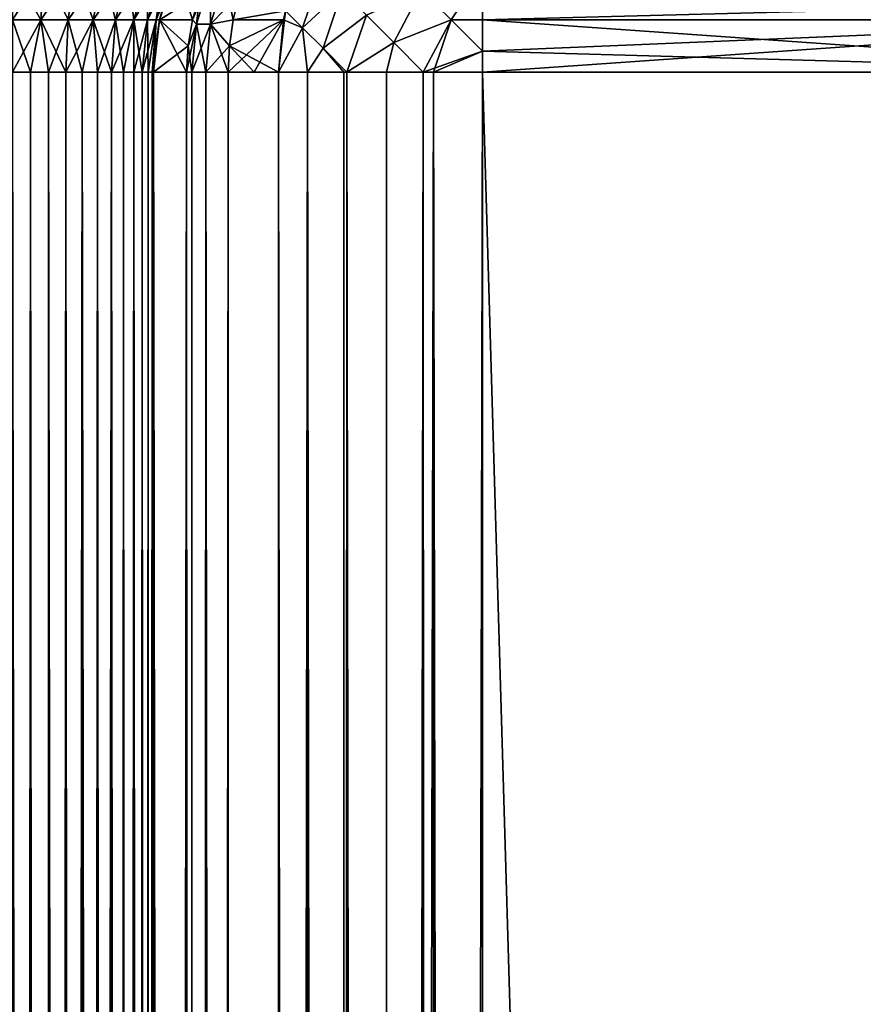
# Model space of a CAD drawing. Header units: millimetres. Extents: x -272 to -228, y -64 to 39.
# Tile 81 of 245: x -264.48 to -262.69, y -6.48 to -4.39. Entities that reach past the tile are written whole.
import ezdxf

# ---------------------------------------------------------------- set-up
doc = ezdxf.new("R2010")
doc.units = ezdxf.units.MM
doc.header["$LTSCALE"] = 26.699852
for name, color, linetype in [('122', 7, 'CONTINUOUS'), ('125', 7, 'CONTINUOUS'), ('153', 7, 'CONTINUOUS'), ('154', 7, 'CONTINUOUS'), ('164', 7, 'CONTINUOUS'), ('165', 7, 'CONTINUOUS'), ('166', 7, 'CONTINUOUS'), ('171', 7, 'CONTINUOUS'), ('173', 7, 'CONTINUOUS'), ('178', 7, 'CONTINUOUS'), ('183', 7, 'CONTINUOUS'), ('184', 7, 'CONTINUOUS'), ('188', 7, 'CONTINUOUS'), ('199', 7, 'CONTINUOUS'), ('200', 7, 'CONTINUOUS'), ('203', 7, 'CONTINUOUS'), ('204', 7, 'CONTINUOUS'), ('210', 7, 'CONTINUOUS'), ('211', 7, 'CONTINUOUS'), ('212', 7, 'CONTINUOUS'), ('213', 7, 'CONTINUOUS'), ('218', 7, 'CONTINUOUS')]:
    doc.layers.add(name, color=color, linetype=linetype)

msp = doc.modelspace()

# ---------------------------------------------------------------- linework, layer by layer
at = {"layer": '122', "color": 31, "linetype": 'Continuous', "true_color": 0xffba99}
for points in [[(-264.2, -4.5, 5.7052), (-264.2, -58.5, 5.7052), (-264.13, -4.5, 1.6941), (-264.2, -4.5, 5.7052)], [(-264.13, -4.5, 1.6941), (-264.2, -58.5, 5.7052), (-264.13, -58.5, 1.6941), (-264.13, -4.5, 1.6941)]]:
    msp.add_3dface(points, dxfattribs=at)
at = {"layer": '125', "color": 31, "linetype": 'Continuous', "true_color": 0xffba99}
for points in [[(-264.2, -4.5, -5.7052), (-264.13, -4.5, -1.6941), (-264.13, -58.5, -1.6941), (-264.2, -4.5, -5.7052)], [(-264.2, -58.5, -5.7052), (-264.2, -4.5, -5.7052), (-264.13, -58.5, -1.6941), (-264.2, -58.5, -5.7052)]]:
    msp.add_3dface(points, dxfattribs=at)
at = {"layer": '153', "color": 31, "linetype": 'Continuous', "true_color": 0xffba99}
for points in [[(-264.13, -58.5, -1.6941), (-264.13, -4.5, -1.6941), (-264.1188, -4.5, -1.5973), (-264.13, -58.5, -1.6941)], [(-264.13, -58.5, -1.6941), (-264.1188, -4.5, -1.5973), (-264.1188, -58.5, -1.5973), (-264.13, -58.5, -1.6941)], [(-264.1188, -4.5, -1.5973), (-264.089, -4.5, -1.5043), (-264.1188, -58.5, -1.5973), (-264.1188, -4.5, -1.5973)], [(-264.1188, -58.5, -1.5973), (-264.089, -4.5, -1.5043), (-264.089, -58.5, -1.5043), (-264.1188, -58.5, -1.5973)], [(-264.089, -4.5, -1.5043), (-264.0417, -4.5, -1.419), (-264.089, -58.5, -1.5043), (-264.089, -4.5, -1.5043)], [(-264.089, -58.5, -1.5043), (-264.0417, -4.5, -1.419), (-264.0417, -58.5, -1.419), (-264.089, -58.5, -1.5043)]]:
    msp.add_3dface(points, dxfattribs=at)
at = {"layer": '154', "color": 31, "linetype": 'Continuous', "true_color": 0xffba99}
for points in [[(-264.1876, -4.3893, 5.7055), (-264.1019, -4.3349, 1.6946), (-264.1507, -4.2835, 5.7061), (-264.1876, -4.3893, 5.7055)], [(-264.1175, -4.3887, 1.6943), (-264.1019, -4.3349, 1.6946), (-264.1876, -4.3893, 5.7055), (-264.1175, -4.3887, 1.6943)], [(-264.2, -4.5, 5.7052), (-264.1269, -4.444, 1.6941), (-264.1876, -4.3893, 5.7055), (-264.2, -4.5, 5.7052)], [(-264.1269, -4.444, 1.6941), (-264.1175, -4.3887, 1.6943), (-264.1876, -4.3893, 5.7055), (-264.1269, -4.444, 1.6941)], [(-264.2, -4.5, 5.7052), (-264.13, -4.5, 1.6941), (-264.1269, -4.444, 1.6941), (-264.2, -4.5, 5.7052)]]:
    msp.add_3dface(points, dxfattribs=at)
at = {"layer": '164', "color": 31, "linetype": 'Continuous', "true_color": 0xffba99}
for points in [[(-264.1507, -4.2835, -5.7061), (-264.1175, -4.3887, -1.6943), (-264.1876, -4.3893, -5.7055), (-264.1507, -4.2835, -5.7061)], [(-264.1019, -4.3349, -1.6946), (-264.1175, -4.3887, -1.6943), (-264.1507, -4.2835, -5.7061), (-264.1019, -4.3349, -1.6946)], [(-264.13, -4.5, -1.6941), (-264.2, -4.5, -5.7052), (-264.1876, -4.3893, -5.7055), (-264.13, -4.5, -1.6941)], [(-264.1175, -4.3887, -1.6943), (-264.1269, -4.444, -1.6941), (-264.1876, -4.3893, -5.7055), (-264.1175, -4.3887, -1.6943)], [(-264.1269, -4.444, -1.6941), (-264.13, -4.5, -1.6941), (-264.1876, -4.3893, -5.7055), (-264.1269, -4.444, -1.6941)]]:
    msp.add_3dface(points, dxfattribs=at)
at = {"layer": '165', "color": 31, "linetype": 'Continuous', "true_color": 0xffba99}
for points in [[(-264.1088, -4.3981, -1.6005), (-264.1019, -4.3349, -1.6946), (-264.0791, -4.3006, -1.61), (-264.1088, -4.3981, -1.6005)], [(-264.1088, -4.3981, -1.6005), (-264.0791, -4.3006, -1.61), (-264.079, -4.3981, -1.5075), (-264.1088, -4.3981, -1.6005)], [(-264.079, -4.3981, -1.5075), (-264.0791, -4.3006, -1.61), (-264.0492, -4.3005, -1.5171), (-264.079, -4.3981, -1.5075)], [(-264.079, -4.3981, -1.5075), (-264.0492, -4.3005, -1.5171), (-264.0314, -4.3887, -1.4261), (-264.079, -4.3981, -1.5075)], [(-264.0314, -4.3887, -1.4261), (-264.0492, -4.3005, -1.5171), (-264.0186, -4.3349, -1.4349), (-264.0314, -4.3887, -1.4261)], [(-264.1175, -4.3887, -1.6943), (-264.1019, -4.3349, -1.6946), (-264.1088, -4.3981, -1.6005), (-264.1175, -4.3887, -1.6943)], [(-264.1269, -4.444, -1.6941), (-264.1175, -4.3887, -1.6943), (-264.1088, -4.3981, -1.6005), (-264.1269, -4.444, -1.6941)], [(-264.0391, -4.444, -1.4208), (-264.079, -4.3981, -1.5075), (-264.0314, -4.3887, -1.4261), (-264.0391, -4.444, -1.4208)], [(-264.1188, -4.5, -1.5973), (-264.1269, -4.444, -1.6941), (-264.1088, -4.3981, -1.6005), (-264.1188, -4.5, -1.5973)], [(-264.089, -4.5, -1.5043), (-264.1188, -4.5, -1.5973), (-264.1088, -4.3981, -1.6005), (-264.089, -4.5, -1.5043)], [(-264.089, -4.5, -1.5043), (-264.1088, -4.3981, -1.6005), (-264.079, -4.3981, -1.5075), (-264.089, -4.5, -1.5043)], [(-264.0417, -4.5, -1.419), (-264.089, -4.5, -1.5043), (-264.079, -4.3981, -1.5075), (-264.0417, -4.5, -1.419)], [(-264.0417, -4.5, -1.419), (-264.079, -4.3981, -1.5075), (-264.0391, -4.444, -1.4208), (-264.0417, -4.5, -1.419)], [(-264.1188, -4.5, -1.5973), (-264.13, -4.5, -1.6941), (-264.1269, -4.444, -1.6941), (-264.1188, -4.5, -1.5973)]]:
    msp.add_3dface(points, dxfattribs=at)
at = {"layer": '166', "color": 31, "linetype": 'Continuous', "true_color": 0xffba99}
for points in [[(-264.0314, -4.3887, -1.4261), (-264.0186, -4.3349, -1.4349), (-263.92, -4.3699, -1.2586), (-264.0314, -4.3887, -1.4261)], [(-263.9241, -4.3887, -1.2563), (-264.0314, -4.3887, -1.4261), (-263.92, -4.3699, -1.2586), (-263.9241, -4.3887, -1.2563)], [(-264.0391, -4.444, -1.4208), (-264.0314, -4.3887, -1.4261), (-263.9241, -4.3887, -1.2563), (-264.0391, -4.444, -1.4208)], [(-263.9349, -4.5, -1.25), (-264.0391, -4.444, -1.4208), (-263.9241, -4.3887, -1.2563), (-263.9349, -4.5, -1.25)], [(-264.0417, -4.5, -1.419), (-264.0391, -4.444, -1.4208), (-263.9866, -4.5, -1.3356), (-264.0417, -4.5, -1.419)], [(-263.9866, -4.5, -1.3356), (-264.0391, -4.444, -1.4208), (-263.9349, -4.5, -1.25), (-263.9866, -4.5, -1.3356)]]:
    msp.add_3dface(points, dxfattribs=at)
at = {"layer": '171', "color": 31, "linetype": 'Continuous', "true_color": 0xffba99}
for points in [[(-264.5, -4.5, 6), (-264.5, -58.5, 6), (-264.4235, -58.5, 5.9901), (-264.5, -4.5, 6)], [(-264.5, -4.5, 6), (-264.4235, -58.5, 5.9901), (-264.4612, -4.5, 5.9975), (-264.5, -4.5, 6)], [(-264.4612, -4.5, 5.9975), (-264.4235, -58.5, 5.9901), (-264.4232, -4.5, 5.99), (-264.4612, -4.5, 5.9975)], [(-264.4235, -58.5, 5.9901), (-264.3517, -58.5, 5.9608), (-264.4232, -4.5, 5.99), (-264.4235, -58.5, 5.9901)], [(-264.4232, -4.5, 5.99), (-264.3517, -58.5, 5.9608), (-264.3864, -4.5, 5.9777), (-264.4232, -4.5, 5.99)], [(-264.3864, -4.5, 5.9777), (-264.3517, -58.5, 5.9608), (-264.3515, -4.5, 5.9607), (-264.3864, -4.5, 5.9777)], [(-264.3517, -58.5, 5.9608), (-264.2898, -58.5, 5.9141), (-264.3515, -4.5, 5.9607), (-264.3517, -58.5, 5.9608)], [(-264.3515, -4.5, 5.9607), (-264.2898, -58.5, 5.9141), (-264.3191, -4.5, 5.9393), (-264.3515, -4.5, 5.9607)], [(-264.3191, -4.5, 5.9393), (-264.2898, -58.5, 5.9141), (-264.2897, -4.5, 5.914), (-264.3191, -4.5, 5.9393)], [(-264.2898, -58.5, 5.9141), (-264.242, -58.5, 5.8531), (-264.2897, -4.5, 5.914), (-264.2898, -58.5, 5.9141)], [(-264.2897, -4.5, 5.914), (-264.242, -58.5, 5.8531), (-264.2638, -4.5, 5.885), (-264.2897, -4.5, 5.914)], [(-264.2638, -4.5, 5.885), (-264.242, -58.5, 5.8531), (-264.2419, -4.5, 5.853), (-264.2638, -4.5, 5.885)], [(-264.242, -58.5, 5.8531), (-264.2114, -58.5, 5.7818), (-264.2419, -4.5, 5.853), (-264.242, -58.5, 5.8531)], [(-264.2419, -4.5, 5.853), (-264.2114, -58.5, 5.7818), (-264.2243, -4.5, 5.8184), (-264.2419, -4.5, 5.853)], [(-264.2243, -4.5, 5.8184), (-264.2114, -58.5, 5.7818), (-264.2114, -4.5, 5.7819), (-264.2243, -4.5, 5.8184)], [(-264.2114, -58.5, 5.7818), (-264.2, -58.5, 5.7052), (-264.2032, -4.5, 5.7439), (-264.2114, -58.5, 5.7818)], [(-264.2114, -4.5, 5.7819), (-264.2114, -58.5, 5.7818), (-264.2032, -4.5, 5.7439), (-264.2114, -4.5, 5.7819)], [(-264.2, -58.5, 5.7052), (-264.2, -4.5, 5.7052), (-264.2032, -4.5, 5.7439), (-264.2, -58.5, 5.7052)]]:
    msp.add_3dface(points, dxfattribs=at)
at = {"layer": '173', "color": 31, "linetype": 'Continuous', "true_color": 0xffba99}
for points in [[(-264.5, -58.5, -6), (-264.5, -4.5, -6), (-264.4612, -4.5, -5.9975), (-264.5, -58.5, -6)], [(-264.4232, -58.5, -5.99), (-264.5, -58.5, -6), (-264.4612, -4.5, -5.9975), (-264.4232, -58.5, -5.99)], [(-264.4232, -4.5, -5.99), (-264.4232, -58.5, -5.99), (-264.4612, -4.5, -5.9975), (-264.4232, -4.5, -5.99)], [(-264.3514, -58.5, -5.9606), (-264.4232, -58.5, -5.99), (-264.3515, -4.5, -5.9607), (-264.3514, -58.5, -5.9606)], [(-264.3515, -4.5, -5.9607), (-264.4232, -58.5, -5.99), (-264.3864, -4.5, -5.9777), (-264.3515, -4.5, -5.9607)], [(-264.3864, -4.5, -5.9777), (-264.4232, -58.5, -5.99), (-264.4232, -4.5, -5.99), (-264.3864, -4.5, -5.9777)], [(-264.3191, -4.5, -5.9393), (-264.3514, -58.5, -5.9606), (-264.3515, -4.5, -5.9607), (-264.3191, -4.5, -5.9393)], [(-264.2896, -58.5, -5.9139), (-264.3514, -58.5, -5.9606), (-264.2897, -4.5, -5.914), (-264.2896, -58.5, -5.9139)], [(-264.2897, -4.5, -5.914), (-264.3514, -58.5, -5.9606), (-264.3191, -4.5, -5.9393), (-264.2897, -4.5, -5.914)], [(-264.2638, -4.5, -5.885), (-264.2896, -58.5, -5.9139), (-264.2897, -4.5, -5.914), (-264.2638, -4.5, -5.885)], [(-264.2418, -58.5, -5.8528), (-264.2896, -58.5, -5.9139), (-264.2419, -4.5, -5.853), (-264.2418, -58.5, -5.8528)], [(-264.2419, -4.5, -5.853), (-264.2896, -58.5, -5.9139), (-264.2638, -4.5, -5.885), (-264.2419, -4.5, -5.853)], [(-264.2243, -4.5, -5.8184), (-264.2418, -58.5, -5.8528), (-264.2419, -4.5, -5.853), (-264.2243, -4.5, -5.8184)], [(-264.2113, -58.5, -5.7816), (-264.2418, -58.5, -5.8528), (-264.2114, -4.5, -5.7819), (-264.2113, -58.5, -5.7816)], [(-264.2114, -4.5, -5.7819), (-264.2418, -58.5, -5.8528), (-264.2243, -4.5, -5.8184), (-264.2114, -4.5, -5.7819)], [(-264.2032, -4.5, -5.7439), (-264.2113, -58.5, -5.7816), (-264.2114, -4.5, -5.7819), (-264.2032, -4.5, -5.7439)], [(-264.2, -4.5, -5.7052), (-264.2, -58.5, -5.7052), (-264.2113, -58.5, -5.7816), (-264.2, -4.5, -5.7052)], [(-264.2, -4.5, -5.7052), (-264.2113, -58.5, -5.7816), (-264.2032, -4.5, -5.7439), (-264.2, -4.5, -5.7052)]]:
    msp.add_3dface(points, dxfattribs=at)
at = {"layer": '178', "color": 31, "linetype": 'Continuous', "true_color": 0xffba99}
for points in [[(-264.5, -4.3893, -6.0124), (-264.5, -4.2835, -6.0493), (-264.4326, -4.2835, -6.0428), (-264.5, -4.3893, -6.0124)], [(-264.5, -4.3893, -6.0124), (-264.4326, -4.2835, -6.0428), (-264.4397, -4.3893, -6.0065), (-264.5, -4.3893, -6.0124)], [(-264.4326, -4.2835, -6.0428), (-264.3677, -4.2835, -6.0233), (-264.4397, -4.3893, -6.0065), (-264.4326, -4.2835, -6.0428)], [(-264.4397, -4.3893, -6.0065), (-264.3677, -4.2835, -6.0233), (-264.3817, -4.3893, -5.9891), (-264.4397, -4.3893, -6.0065)], [(-264.3677, -4.2835, -6.0233), (-264.3078, -4.2835, -5.9917), (-264.3817, -4.3893, -5.9891), (-264.3677, -4.2835, -6.0233)], [(-264.3817, -4.3893, -5.9891), (-264.3078, -4.2835, -5.9917), (-264.3281, -4.3893, -5.9609), (-264.3817, -4.3893, -5.9891)], [(-264.3078, -4.2835, -5.9917), (-264.2551, -4.2835, -5.9492), (-264.3281, -4.3893, -5.9609), (-264.3078, -4.2835, -5.9917)], [(-264.3281, -4.3893, -5.9609), (-264.2551, -4.2835, -5.9492), (-264.281, -4.3893, -5.9228), (-264.3281, -4.3893, -5.9609)], [(-264.2551, -4.2835, -5.9492), (-264.2117, -4.2835, -5.8972), (-264.281, -4.3893, -5.9228), (-264.2551, -4.2835, -5.9492)], [(-264.281, -4.3893, -5.9228), (-264.2117, -4.2835, -5.8972), (-264.2421, -4.3893, -5.8764), (-264.281, -4.3893, -5.9228)], [(-264.2117, -4.2835, -5.8972), (-264.179, -4.2835, -5.8379), (-264.2421, -4.3893, -5.8764), (-264.2117, -4.2835, -5.8972)], [(-264.2421, -4.3893, -5.8764), (-264.179, -4.2835, -5.8379), (-264.2129, -4.3893, -5.8233), (-264.2421, -4.3893, -5.8764)], [(-264.179, -4.2835, -5.8379), (-264.1584, -4.2835, -5.7734), (-264.2129, -4.3893, -5.8233), (-264.179, -4.2835, -5.8379)], [(-264.2129, -4.3893, -5.8233), (-264.1584, -4.2835, -5.7734), (-264.1945, -4.3893, -5.7656), (-264.2129, -4.3893, -5.8233)], [(-264.1507, -4.2835, -5.7061), (-264.1876, -4.3893, -5.7055), (-264.1945, -4.3893, -5.7656), (-264.1507, -4.2835, -5.7061)], [(-264.1584, -4.2835, -5.7734), (-264.1507, -4.2835, -5.7061), (-264.1945, -4.3893, -5.7656), (-264.1584, -4.2835, -5.7734)], [(-264.4612, -4.5, -5.9975), (-264.5, -4.5, -6), (-264.4397, -4.3893, -6.0065), (-264.4612, -4.5, -5.9975)], [(-264.5, -4.5, -6), (-264.5, -4.3893, -6.0124), (-264.4397, -4.3893, -6.0065), (-264.5, -4.5, -6)], [(-264.4232, -4.5, -5.99), (-264.4612, -4.5, -5.9975), (-264.4397, -4.3893, -6.0065), (-264.4232, -4.5, -5.99)], [(-264.4232, -4.5, -5.99), (-264.4397, -4.3893, -6.0065), (-264.3817, -4.3893, -5.9891), (-264.4232, -4.5, -5.99)], [(-264.3864, -4.5, -5.9777), (-264.4232, -4.5, -5.99), (-264.3817, -4.3893, -5.9891), (-264.3864, -4.5, -5.9777)], [(-264.3515, -4.5, -5.9607), (-264.3864, -4.5, -5.9777), (-264.3281, -4.3893, -5.9609), (-264.3515, -4.5, -5.9607)], [(-264.3864, -4.5, -5.9777), (-264.3817, -4.3893, -5.9891), (-264.3281, -4.3893, -5.9609), (-264.3864, -4.5, -5.9777)], [(-264.3191, -4.5, -5.9393), (-264.3515, -4.5, -5.9607), (-264.3281, -4.3893, -5.9609), (-264.3191, -4.5, -5.9393)], [(-264.3191, -4.5, -5.9393), (-264.3281, -4.3893, -5.9609), (-264.281, -4.3893, -5.9228), (-264.3191, -4.5, -5.9393)], [(-264.2897, -4.5, -5.914), (-264.3191, -4.5, -5.9393), (-264.281, -4.3893, -5.9228), (-264.2897, -4.5, -5.914)], [(-264.2638, -4.5, -5.885), (-264.2897, -4.5, -5.914), (-264.2421, -4.3893, -5.8764), (-264.2638, -4.5, -5.885)], [(-264.2897, -4.5, -5.914), (-264.281, -4.3893, -5.9228), (-264.2421, -4.3893, -5.8764), (-264.2897, -4.5, -5.914)], [(-264.2419, -4.5, -5.853), (-264.2638, -4.5, -5.885), (-264.2421, -4.3893, -5.8764), (-264.2419, -4.5, -5.853)], [(-264.2419, -4.5, -5.853), (-264.2421, -4.3893, -5.8764), (-264.2129, -4.3893, -5.8233), (-264.2419, -4.5, -5.853)], [(-264.2243, -4.5, -5.8184), (-264.2419, -4.5, -5.853), (-264.2129, -4.3893, -5.8233), (-264.2243, -4.5, -5.8184)], [(-264.2114, -4.5, -5.7819), (-264.2243, -4.5, -5.8184), (-264.1945, -4.3893, -5.7656), (-264.2114, -4.5, -5.7819)], [(-264.2243, -4.5, -5.8184), (-264.2129, -4.3893, -5.8233), (-264.1945, -4.3893, -5.7656), (-264.2243, -4.5, -5.8184)], [(-264.2032, -4.5, -5.7439), (-264.2114, -4.5, -5.7819), (-264.1945, -4.3893, -5.7656), (-264.2032, -4.5, -5.7439)], [(-264.1876, -4.3893, -5.7055), (-264.2, -4.5, -5.7052), (-264.2032, -4.5, -5.7439), (-264.1876, -4.3893, -5.7055)], [(-264.1876, -4.3893, -5.7055), (-264.2032, -4.5, -5.7439), (-264.1945, -4.3893, -5.7656), (-264.1876, -4.3893, -5.7055)]]:
    msp.add_3dface(points, dxfattribs=at)
at = {"layer": '183', "color": 31, "linetype": 'Continuous', "true_color": 0xffba99}
for points in [[(-263.5019, -4.5, -1), (-261.9123, -4.5, -1), (-261.9123, -58.5, -1), (-263.5019, -4.5, -1)], [(-263.5019, -58.5, -1), (-263.5019, -4.5, -1), (-261.9123, -58.5, -1), (-263.5019, -58.5, -1)]]:
    msp.add_3dface(points, dxfattribs=at)
at = {"layer": '184', "color": 31, "linetype": 'Continuous', "true_color": 0xffba99}
for points in [[(-263.5019, -4.5, 1), (-263.5019, -58.5, 1), (-261.9123, -4.5, 1), (-263.5019, -4.5, 1)], [(-261.9123, -4.5, 1), (-263.5019, -58.5, 1), (-261.9123, -58.5, 1), (-261.9123, -4.5, 1)]]:
    msp.add_3dface(points, dxfattribs=at)
at = {"layer": '188', "color": 31, "linetype": 'Continuous', "true_color": 0xffba99}
for points in [[(-264.13, -4.5, 1.6941), (-264.13, -58.5, 1.6941), (-264.1188, -58.5, 1.5972), (-264.13, -4.5, 1.6941)], [(-264.1188, -4.5, 1.5973), (-264.13, -4.5, 1.6941), (-264.1188, -58.5, 1.5972), (-264.1188, -4.5, 1.5973)], [(-264.089, -4.5, 1.5043), (-264.1188, -4.5, 1.5973), (-264.1188, -58.5, 1.5972), (-264.089, -4.5, 1.5043)], [(-264.089, -58.5, 1.5042), (-264.089, -4.5, 1.5043), (-264.1188, -58.5, 1.5972), (-264.089, -58.5, 1.5042)], [(-264.0417, -4.5, 1.419), (-264.089, -4.5, 1.5043), (-264.0417, -58.5, 1.419), (-264.0417, -4.5, 1.419)], [(-264.0417, -58.5, 1.419), (-264.089, -4.5, 1.5043), (-264.089, -58.5, 1.5042), (-264.0417, -58.5, 1.419)]]:
    msp.add_3dface(points, dxfattribs=at)
at = {"layer": '199', "color": 31, "linetype": 'Continuous', "true_color": 0xffba99}
for points in [[(-263.5019, -4.3888, 1.0125), (-261.9123, -4.348, 1.0237), (-263.5019, -4.2884, 1.047), (-263.5019, -4.3888, 1.0125)], [(-261.9123, -4.3887, 1.0125), (-261.9123, -4.348, 1.0237), (-263.5019, -4.3888, 1.0125), (-261.9123, -4.3887, 1.0125)], [(-263.5019, -4.5, 1), (-261.9123, -4.5, 1), (-261.9123, -4.3887, 1.0125), (-263.5019, -4.5, 1)], [(-263.5019, -4.5, 1), (-261.9123, -4.3887, 1.0125), (-263.5019, -4.4555, 1.002), (-263.5019, -4.5, 1)], [(-263.5019, -4.4555, 1.002), (-261.9123, -4.3887, 1.0125), (-263.5019, -4.3888, 1.0125), (-263.5019, -4.4555, 1.002)]]:
    msp.add_3dface(points, dxfattribs=at)
at = {"layer": '200', "color": 31, "linetype": 'Continuous', "true_color": 0xffba99}
for points in [[(-263.9349, -4.5, 1.25), (-263.9349, -58.5, 1.25), (-263.8735, -58.5, 1.1654), (-263.9349, -4.5, 1.25)], [(-263.8735, -4.5, 1.1654), (-263.9349, -4.5, 1.25), (-263.8735, -58.5, 1.1654), (-263.8735, -4.5, 1.1654)], [(-263.7958, -4.5, 1.0955), (-263.8735, -4.5, 1.1654), (-263.7957, -58.5, 1.0954), (-263.7958, -4.5, 1.0955)], [(-263.7957, -58.5, 1.0954), (-263.8735, -4.5, 1.1654), (-263.8735, -58.5, 1.1654), (-263.7957, -58.5, 1.0954)], [(-263.79, -4.5, 1.0913), (-263.7958, -4.5, 1.0955), (-263.7957, -58.5, 1.0954), (-263.79, -4.5, 1.0913)], [(-263.7051, -58.5, 1.0431), (-263.79, -4.5, 1.0913), (-263.7957, -58.5, 1.0954), (-263.7051, -58.5, 1.0431)], [(-263.7053, -4.5, 1.0432), (-263.79, -4.5, 1.0913), (-263.7051, -58.5, 1.0431), (-263.7053, -4.5, 1.0432)], [(-263.6276, -4.5, 1.0161), (-263.7053, -4.5, 1.0432), (-263.7051, -58.5, 1.0431), (-263.6276, -4.5, 1.0161)], [(-263.6056, -58.5, 1.0109), (-263.6276, -4.5, 1.0161), (-263.7051, -58.5, 1.0431), (-263.6056, -58.5, 1.0109)], [(-263.6059, -4.5, 1.0109), (-263.6276, -4.5, 1.0161), (-263.6056, -58.5, 1.0109), (-263.6059, -4.5, 1.0109)], [(-263.5019, -58.5, 1), (-263.5019, -4.5, 1), (-263.6059, -4.5, 1.0109), (-263.5019, -58.5, 1)], [(-263.5019, -58.5, 1), (-263.6059, -4.5, 1.0109), (-263.6056, -58.5, 1.0109), (-263.5019, -58.5, 1)]]:
    msp.add_3dface(points, dxfattribs=at)
at = {"layer": '203', "color": 31, "linetype": 'Continuous', "true_color": 0xffba99}
for points in [[(-263.5019, -4.2884, -1.047), (-261.9123, -4.3887, -1.0125), (-263.5019, -4.3887, -1.0125), (-263.5019, -4.2884, -1.047)], [(-261.9123, -4.3887, -1.0125), (-261.9123, -4.5, -1), (-263.5019, -4.3887, -1.0125), (-261.9123, -4.3887, -1.0125)], [(-263.5019, -4.3887, -1.0125), (-261.9123, -4.5, -1), (-263.5019, -4.4555, -1.002), (-263.5019, -4.3887, -1.0125)], [(-261.9123, -4.5, -1), (-263.5019, -4.5, -1), (-263.5019, -4.4555, -1.002), (-261.9123, -4.5, -1)]]:
    msp.add_3dface(points, dxfattribs=at)
at = {"layer": '204', "color": 31, "linetype": 'Continuous', "true_color": 0xffba99}
for points in [[(-263.9349, -4.5, -1.25), (-263.8735, -4.5, -1.1654), (-263.9349, -58.5, -1.25), (-263.9349, -4.5, -1.25)], [(-263.9349, -58.5, -1.25), (-263.8735, -4.5, -1.1654), (-263.8737, -58.5, -1.1657), (-263.9349, -58.5, -1.25)], [(-263.8737, -58.5, -1.1657), (-263.8735, -4.5, -1.1654), (-263.796, -58.5, -1.0956), (-263.8737, -58.5, -1.1657)], [(-263.8735, -4.5, -1.1654), (-263.7958, -4.5, -1.0955), (-263.796, -58.5, -1.0956), (-263.8735, -4.5, -1.1654)], [(-263.7958, -4.5, -1.0955), (-263.79, -4.5, -1.0913), (-263.796, -58.5, -1.0956), (-263.7958, -4.5, -1.0955)], [(-263.796, -58.5, -1.0956), (-263.79, -4.5, -1.0913), (-263.7054, -58.5, -1.0433), (-263.796, -58.5, -1.0956)], [(-263.79, -4.5, -1.0913), (-263.7053, -4.5, -1.0432), (-263.7054, -58.5, -1.0433), (-263.79, -4.5, -1.0913)], [(-263.6276, -4.5, -1.016), (-263.6059, -4.5, -1.0109), (-263.7054, -58.5, -1.0433), (-263.6276, -4.5, -1.016)], [(-263.7054, -58.5, -1.0433), (-263.6059, -4.5, -1.0109), (-263.6059, -58.5, -1.0109), (-263.7054, -58.5, -1.0433)], [(-263.7053, -4.5, -1.0432), (-263.6276, -4.5, -1.016), (-263.7054, -58.5, -1.0433), (-263.7053, -4.5, -1.0432)], [(-263.5019, -4.5, -1), (-263.5019, -58.5, -1), (-263.6059, -58.5, -1.0109), (-263.5019, -4.5, -1)], [(-263.6059, -4.5, -1.0109), (-263.5019, -4.5, -1), (-263.6059, -58.5, -1.0109), (-263.6059, -4.5, -1.0109)]]:
    msp.add_3dface(points, dxfattribs=at)
at = {"layer": '210', "color": 31, "linetype": 'Continuous', "true_color": 0xffba99}
for points in [[(-263.92, -4.3699, 1.2586), (-263.884, -4.4057, 1.1916), (-263.8431, -4.2842, 1.205), (-263.92, -4.3699, 1.2586)], [(-263.8431, -4.2842, 1.205), (-263.884, -4.4057, 1.1916), (-263.7997, -4.3277, 1.1371), (-263.8431, -4.2842, 1.205)], [(-263.5019, -4.2884, 1.047), (-263.6316, -4.326, 1.0495), (-263.5685, -4.3891, 1.017), (-263.5019, -4.2884, 1.047)], [(-263.5019, -4.3888, 1.0125), (-263.5019, -4.2884, 1.047), (-263.5685, -4.3891, 1.017), (-263.5019, -4.3888, 1.0125)], [(-263.884, -4.4057, 1.1916), (-263.8403, -4.4495, 1.1354), (-263.7997, -4.3277, 1.1371), (-263.884, -4.4057, 1.1916)], [(-263.7997, -4.3277, 1.1371), (-263.8403, -4.4495, 1.1354), (-263.748, -4.3793, 1.0818), (-263.7997, -4.3277, 1.1371)], [(-263.748, -4.3793, 1.0818), (-263.6901, -4.4373, 1.041), (-263.6316, -4.326, 1.0495), (-263.748, -4.3793, 1.0818)], [(-263.6316, -4.326, 1.0495), (-263.6901, -4.4373, 1.041), (-263.5685, -4.3891, 1.017), (-263.6316, -4.326, 1.0495)], [(-263.9241, -4.3887, 1.2563), (-263.9349, -4.5, 1.25), (-263.92, -4.3699, 1.2586), (-263.9241, -4.3887, 1.2563)], [(-263.92, -4.3699, 1.2586), (-263.9349, -4.5, 1.25), (-263.884, -4.4057, 1.1916), (-263.92, -4.3699, 1.2586)], [(-263.8403, -4.4495, 1.1354), (-263.79, -4.5, 1.0913), (-263.748, -4.3793, 1.0818), (-263.8403, -4.4495, 1.1354)], [(-263.748, -4.3793, 1.0818), (-263.79, -4.5, 1.0913), (-263.6901, -4.4373, 1.041), (-263.748, -4.3793, 1.0818)], [(-263.6901, -4.4373, 1.041), (-263.6276, -4.5, 1.0161), (-263.5685, -4.3891, 1.017), (-263.6901, -4.4373, 1.041)], [(-263.6276, -4.5, 1.0161), (-263.6059, -4.5, 1.0109), (-263.5685, -4.3891, 1.017), (-263.6276, -4.5, 1.0161)], [(-263.6059, -4.5, 1.0109), (-263.5019, -4.4555, 1.002), (-263.5685, -4.3891, 1.017), (-263.6059, -4.5, 1.0109)], [(-263.5019, -4.4555, 1.002), (-263.5019, -4.3888, 1.0125), (-263.5685, -4.3891, 1.017), (-263.5019, -4.4555, 1.002)], [(-263.9349, -4.5, 1.25), (-263.8735, -4.5, 1.1654), (-263.884, -4.4057, 1.1916), (-263.9349, -4.5, 1.25)], [(-263.884, -4.4057, 1.1916), (-263.8735, -4.5, 1.1654), (-263.8403, -4.4495, 1.1354), (-263.884, -4.4057, 1.1916)], [(-263.8735, -4.5, 1.1654), (-263.7958, -4.5, 1.0955), (-263.8403, -4.4495, 1.1354), (-263.8735, -4.5, 1.1654)], [(-263.7958, -4.5, 1.0955), (-263.79, -4.5, 1.0913), (-263.8403, -4.4495, 1.1354), (-263.7958, -4.5, 1.0955)], [(-263.79, -4.5, 1.0913), (-263.7053, -4.5, 1.0432), (-263.6901, -4.4373, 1.041), (-263.79, -4.5, 1.0913)], [(-263.7053, -4.5, 1.0432), (-263.6276, -4.5, 1.0161), (-263.6901, -4.4373, 1.041), (-263.7053, -4.5, 1.0432)], [(-263.5019, -4.5, 1), (-263.5019, -4.4555, 1.002), (-263.6059, -4.5, 1.0109), (-263.5019, -4.5, 1)]]:
    msp.add_3dface(points, dxfattribs=at)
at = {"layer": '211', "color": 31, "linetype": 'Continuous', "true_color": 0xffba99}
for points in [[(-264.0314, -4.3887, 1.4261), (-263.92, -4.3699, 1.2586), (-264.0186, -4.3349, 1.4349), (-264.0314, -4.3887, 1.4261)], [(-263.9241, -4.3887, 1.2563), (-263.92, -4.3699, 1.2586), (-264.0314, -4.3887, 1.4261), (-263.9241, -4.3887, 1.2563)], [(-264.0417, -4.5, 1.419), (-263.9241, -4.3887, 1.2563), (-264.0391, -4.444, 1.4208), (-264.0417, -4.5, 1.419)], [(-263.9241, -4.3887, 1.2563), (-264.0417, -4.5, 1.419), (-263.9866, -4.5, 1.3356), (-263.9241, -4.3887, 1.2563)], [(-264.0391, -4.444, 1.4208), (-263.9241, -4.3887, 1.2563), (-264.0314, -4.3887, 1.4261), (-264.0391, -4.444, 1.4208)], [(-263.9349, -4.5, 1.25), (-263.9241, -4.3887, 1.2563), (-263.9866, -4.5, 1.3356), (-263.9349, -4.5, 1.25)]]:
    msp.add_3dface(points, dxfattribs=at)
at = {"layer": '212', "color": 31, "linetype": 'Continuous', "true_color": 0xffba99}
for points in [[(-264.1019, -4.3349, 1.6946), (-264.1175, -4.3887, 1.6943), (-264.0791, -4.3006, 1.61), (-264.1019, -4.3349, 1.6946)], [(-264.0791, -4.3006, 1.61), (-264.1175, -4.3887, 1.6943), (-264.1088, -4.3981, 1.6005), (-264.0791, -4.3006, 1.61)], [(-264.0791, -4.3006, 1.61), (-264.1088, -4.3981, 1.6005), (-264.079, -4.3981, 1.5075), (-264.0791, -4.3006, 1.61)], [(-264.0492, -4.3005, 1.5171), (-264.0791, -4.3006, 1.61), (-264.079, -4.3981, 1.5075), (-264.0492, -4.3005, 1.5171)], [(-264.0186, -4.3349, 1.4349), (-264.0492, -4.3005, 1.5171), (-264.079, -4.3981, 1.5075), (-264.0186, -4.3349, 1.4349)], [(-264.0314, -4.3887, 1.4261), (-264.0186, -4.3349, 1.4349), (-264.079, -4.3981, 1.5075), (-264.0314, -4.3887, 1.4261)], [(-264.1175, -4.3887, 1.6943), (-264.1269, -4.444, 1.6941), (-264.1088, -4.3981, 1.6005), (-264.1175, -4.3887, 1.6943)], [(-264.0391, -4.444, 1.4208), (-264.0314, -4.3887, 1.4261), (-264.079, -4.3981, 1.5075), (-264.0391, -4.444, 1.4208)], [(-264.1269, -4.444, 1.6941), (-264.13, -4.5, 1.6941), (-264.1088, -4.3981, 1.6005), (-264.1269, -4.444, 1.6941)], [(-264.13, -4.5, 1.6941), (-264.1188, -4.5, 1.5973), (-264.1088, -4.3981, 1.6005), (-264.13, -4.5, 1.6941)], [(-264.1188, -4.5, 1.5973), (-264.089, -4.5, 1.5043), (-264.079, -4.3981, 1.5075), (-264.1188, -4.5, 1.5973)], [(-264.1088, -4.3981, 1.6005), (-264.1188, -4.5, 1.5973), (-264.079, -4.3981, 1.5075), (-264.1088, -4.3981, 1.6005)], [(-264.089, -4.5, 1.5043), (-264.0391, -4.444, 1.4208), (-264.079, -4.3981, 1.5075), (-264.089, -4.5, 1.5043)], [(-264.089, -4.5, 1.5043), (-264.0417, -4.5, 1.419), (-264.0391, -4.444, 1.4208), (-264.089, -4.5, 1.5043)]]:
    msp.add_3dface(points, dxfattribs=at)
at = {"layer": '213', "color": 31, "linetype": 'Continuous', "true_color": 0xffba99}
for points in [[(-264.5, -4.3893, 6.0124), (-264.4397, -4.3893, 6.0065), (-264.5, -4.2835, 6.0493), (-264.5, -4.3893, 6.0124)], [(-264.5, -4.2835, 6.0493), (-264.4397, -4.3893, 6.0065), (-264.4326, -4.2835, 6.0428), (-264.5, -4.2835, 6.0493)], [(-264.4397, -4.3893, 6.0065), (-264.3817, -4.3893, 5.9891), (-264.4326, -4.2835, 6.0428), (-264.4397, -4.3893, 6.0065)], [(-264.4326, -4.2835, 6.0428), (-264.3817, -4.3893, 5.9891), (-264.3677, -4.2835, 6.0233), (-264.4326, -4.2835, 6.0428)], [(-264.3817, -4.3893, 5.9891), (-264.3281, -4.3893, 5.9609), (-264.3677, -4.2835, 6.0233), (-264.3817, -4.3893, 5.9891)], [(-264.3677, -4.2835, 6.0233), (-264.3281, -4.3893, 5.9609), (-264.3078, -4.2835, 5.9917), (-264.3677, -4.2835, 6.0233)], [(-264.3281, -4.3893, 5.9609), (-264.281, -4.3893, 5.9228), (-264.3078, -4.2835, 5.9917), (-264.3281, -4.3893, 5.9609)], [(-264.3078, -4.2835, 5.9917), (-264.281, -4.3893, 5.9228), (-264.2551, -4.2835, 5.9492), (-264.3078, -4.2835, 5.9917)], [(-264.281, -4.3893, 5.9228), (-264.2421, -4.3893, 5.8764), (-264.2551, -4.2835, 5.9492), (-264.281, -4.3893, 5.9228)], [(-264.2551, -4.2835, 5.9492), (-264.2421, -4.3893, 5.8764), (-264.2117, -4.2835, 5.8972), (-264.2551, -4.2835, 5.9492)], [(-264.2421, -4.3893, 5.8764), (-264.2129, -4.3893, 5.8233), (-264.2117, -4.2835, 5.8972), (-264.2421, -4.3893, 5.8764)], [(-264.2129, -4.3893, 5.8233), (-264.1945, -4.3893, 5.7656), (-264.179, -4.2835, 5.8379), (-264.2129, -4.3893, 5.8233)], [(-264.2117, -4.2835, 5.8972), (-264.2129, -4.3893, 5.8233), (-264.179, -4.2835, 5.8379), (-264.2117, -4.2835, 5.8972)], [(-264.1945, -4.3893, 5.7656), (-264.1876, -4.3893, 5.7055), (-264.1584, -4.2835, 5.7734), (-264.1945, -4.3893, 5.7656)], [(-264.179, -4.2835, 5.8379), (-264.1945, -4.3893, 5.7656), (-264.1584, -4.2835, 5.7734), (-264.179, -4.2835, 5.8379)], [(-264.1876, -4.3893, 5.7055), (-264.1507, -4.2835, 5.7061), (-264.1584, -4.2835, 5.7734), (-264.1876, -4.3893, 5.7055)], [(-264.5, -4.5, 6), (-264.4612, -4.5, 5.9975), (-264.5, -4.3893, 6.0124), (-264.5, -4.5, 6)], [(-264.5, -4.3893, 6.0124), (-264.4612, -4.5, 5.9975), (-264.4397, -4.3893, 6.0065), (-264.5, -4.3893, 6.0124)], [(-264.4612, -4.5, 5.9975), (-264.4232, -4.5, 5.99), (-264.4397, -4.3893, 6.0065), (-264.4612, -4.5, 5.9975)], [(-264.4232, -4.5, 5.99), (-264.3864, -4.5, 5.9777), (-264.4397, -4.3893, 6.0065), (-264.4232, -4.5, 5.99)], [(-264.4397, -4.3893, 6.0065), (-264.3864, -4.5, 5.9777), (-264.3817, -4.3893, 5.9891), (-264.4397, -4.3893, 6.0065)], [(-264.3864, -4.5, 5.9777), (-264.3515, -4.5, 5.9607), (-264.3817, -4.3893, 5.9891), (-264.3864, -4.5, 5.9777)], [(-264.3817, -4.3893, 5.9891), (-264.3515, -4.5, 5.9607), (-264.3281, -4.3893, 5.9609), (-264.3817, -4.3893, 5.9891)], [(-264.3515, -4.5, 5.9607), (-264.3191, -4.5, 5.9393), (-264.3281, -4.3893, 5.9609), (-264.3515, -4.5, 5.9607)], [(-264.3191, -4.5, 5.9393), (-264.2897, -4.5, 5.914), (-264.3281, -4.3893, 5.9609), (-264.3191, -4.5, 5.9393)], [(-264.3281, -4.3893, 5.9609), (-264.2897, -4.5, 5.914), (-264.281, -4.3893, 5.9228), (-264.3281, -4.3893, 5.9609)], [(-264.2897, -4.5, 5.914), (-264.2638, -4.5, 5.885), (-264.281, -4.3893, 5.9228), (-264.2897, -4.5, 5.914)], [(-264.281, -4.3893, 5.9228), (-264.2638, -4.5, 5.885), (-264.2421, -4.3893, 5.8764), (-264.281, -4.3893, 5.9228)], [(-264.2638, -4.5, 5.885), (-264.2419, -4.5, 5.853), (-264.2421, -4.3893, 5.8764), (-264.2638, -4.5, 5.885)], [(-264.2419, -4.5, 5.853), (-264.2243, -4.5, 5.8184), (-264.2421, -4.3893, 5.8764), (-264.2419, -4.5, 5.853)], [(-264.2421, -4.3893, 5.8764), (-264.2243, -4.5, 5.8184), (-264.2129, -4.3893, 5.8233), (-264.2421, -4.3893, 5.8764)], [(-264.2243, -4.5, 5.8184), (-264.2114, -4.5, 5.7819), (-264.2129, -4.3893, 5.8233), (-264.2243, -4.5, 5.8184)], [(-264.2129, -4.3893, 5.8233), (-264.2114, -4.5, 5.7819), (-264.1945, -4.3893, 5.7656), (-264.2129, -4.3893, 5.8233)], [(-264.2114, -4.5, 5.7819), (-264.2032, -4.5, 5.7439), (-264.1945, -4.3893, 5.7656), (-264.2114, -4.5, 5.7819)], [(-264.2032, -4.5, 5.7439), (-264.2, -4.5, 5.7052), (-264.1945, -4.3893, 5.7656), (-264.2032, -4.5, 5.7439)], [(-264.2, -4.5, 5.7052), (-264.1876, -4.3893, 5.7055), (-264.1945, -4.3893, 5.7656), (-264.2, -4.5, 5.7052)]]:
    msp.add_3dface(points, dxfattribs=at)
at = {"layer": '218', "color": 31, "linetype": 'Continuous', "true_color": 0xffba99}
for points in [[(-263.92, -4.3699, -1.2586), (-263.8431, -4.2842, -1.205), (-263.884, -4.4057, -1.1916), (-263.92, -4.3699, -1.2586)], [(-263.8431, -4.2842, -1.205), (-263.7997, -4.3277, -1.1371), (-263.884, -4.4057, -1.1916), (-263.8431, -4.2842, -1.205)], [(-263.6316, -4.326, -1.0495), (-263.5019, -4.2884, -1.047), (-263.5685, -4.3891, -1.017), (-263.6316, -4.326, -1.0495)], [(-263.5019, -4.2884, -1.047), (-263.5019, -4.3887, -1.0125), (-263.5685, -4.3891, -1.017), (-263.5019, -4.2884, -1.047)], [(-263.884, -4.4057, -1.1916), (-263.7997, -4.3277, -1.1371), (-263.8403, -4.4495, -1.1354), (-263.884, -4.4057, -1.1916)], [(-263.7997, -4.3277, -1.1371), (-263.748, -4.3793, -1.0818), (-263.8403, -4.4495, -1.1354), (-263.7997, -4.3277, -1.1371)], [(-263.748, -4.3793, -1.0818), (-263.6316, -4.326, -1.0495), (-263.6901, -4.4373, -1.041), (-263.748, -4.3793, -1.0818)], [(-263.6316, -4.326, -1.0495), (-263.5685, -4.3891, -1.017), (-263.6901, -4.4373, -1.041), (-263.6316, -4.326, -1.0495)], [(-263.9241, -4.3887, -1.2563), (-263.92, -4.3699, -1.2586), (-263.884, -4.4057, -1.1916), (-263.9241, -4.3887, -1.2563)], [(-263.9349, -4.5, -1.25), (-263.9241, -4.3887, -1.2563), (-263.884, -4.4057, -1.1916), (-263.9349, -4.5, -1.25)], [(-263.748, -4.3793, -1.0818), (-263.79, -4.5, -1.0913), (-263.8403, -4.4495, -1.1354), (-263.748, -4.3793, -1.0818)], [(-263.79, -4.5, -1.0913), (-263.748, -4.3793, -1.0818), (-263.6901, -4.4373, -1.041), (-263.79, -4.5, -1.0913)], [(-263.5685, -4.3891, -1.017), (-263.6276, -4.5, -1.016), (-263.6901, -4.4373, -1.041), (-263.5685, -4.3891, -1.017)], [(-263.5019, -4.4555, -1.002), (-263.6276, -4.5, -1.016), (-263.5685, -4.3891, -1.017), (-263.5019, -4.4555, -1.002)], [(-263.5019, -4.3887, -1.0125), (-263.5019, -4.4555, -1.002), (-263.5685, -4.3891, -1.017), (-263.5019, -4.3887, -1.0125)], [(-263.8735, -4.5, -1.1654), (-263.9349, -4.5, -1.25), (-263.884, -4.4057, -1.1916), (-263.8735, -4.5, -1.1654)], [(-263.8735, -4.5, -1.1654), (-263.884, -4.4057, -1.1916), (-263.8403, -4.4495, -1.1354), (-263.8735, -4.5, -1.1654)], [(-263.7958, -4.5, -1.0955), (-263.8735, -4.5, -1.1654), (-263.8403, -4.4495, -1.1354), (-263.7958, -4.5, -1.0955)], [(-263.79, -4.5, -1.0913), (-263.7958, -4.5, -1.0955), (-263.8403, -4.4495, -1.1354), (-263.79, -4.5, -1.0913)], [(-263.7053, -4.5, -1.0432), (-263.79, -4.5, -1.0913), (-263.6901, -4.4373, -1.041), (-263.7053, -4.5, -1.0432)], [(-263.6276, -4.5, -1.016), (-263.7053, -4.5, -1.0432), (-263.6901, -4.4373, -1.041), (-263.6276, -4.5, -1.016)], [(-263.5019, -4.4555, -1.002), (-263.6059, -4.5, -1.0109), (-263.6276, -4.5, -1.016), (-263.5019, -4.4555, -1.002)], [(-263.5019, -4.4555, -1.002), (-263.5019, -4.5, -1), (-263.6059, -4.5, -1.0109), (-263.5019, -4.4555, -1.002)]]:
    msp.add_3dface(points, dxfattribs=at)

doc.saveas('drawing.dxf')
